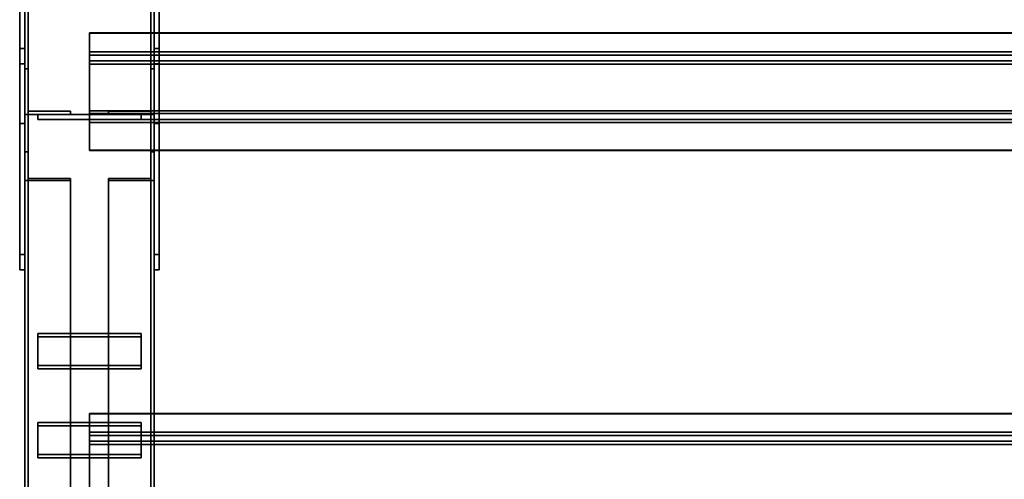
# Model space of a CAD drawing. Extents: x 13429 to 13460.1, y 572.8 to 605.1.
# Tile 228 of 256: x 13434.298 to 13435.25, y 603.088 to 603.532. Entities that reach past the tile are written whole.
import ezdxf

# ---------------------------------------------------------------- set-up
doc = ezdxf.new("R2010")
doc.units = 0
doc.header["$LTSCALE"] = 150
doc.header["$MEASUREMENT"] = 0
doc.layers.add('3DFACE_PLATE', color=7, linetype='CONTINUOUS')
doc.layers.add('3DFACE_SHAPE', color=7, linetype='CONTINUOUS')

msp = doc.modelspace()

# ---------------------------------------------------------------- linework, layer by layer
at = {"layer": '3DFACE_PLATE', "color": 6}
for points, invisible_edges in [([(13434.29832, 603.65708, 2.39995), (13434.29832, 603.65708, 2.24995), (13434.29832, 603.43208, 2.39995)], 2), ([(13434.29832, 603.65708, 2.24995), (13434.29832, 603.43208, 2.24995), (13434.29832, 603.43208, 2.39995)], 12), ([(13434.30332, 603.65708, 2.39995), (13434.29832, 603.65708, 2.39995), (13434.30332, 603.43208, 2.39995)], 2), ([(13434.29832, 603.65708, 2.39995), (13434.29832, 603.43208, 2.39995), (13434.30332, 603.43208, 2.39995)], 12), ([(13434.30332, 603.43208, 2.24995), (13434.29832, 603.43208, 2.24995), (13434.30332, 603.65708, 2.24995)], 2), ([(13434.29832, 603.43208, 2.24995), (13434.29832, 603.65708, 2.24995), (13434.30332, 603.65708, 2.24995)], 12), ([(13434.30332, 603.43208, 2.39995), (13434.30332, 603.43208, 2.24995), (13434.30332, 603.65708, 2.39995)], 2), ([(13434.30332, 603.43208, 2.24995), (13434.30332, 603.65708, 2.24995), (13434.30332, 603.65708, 2.39995)], 12), ([(13434.42832, 603.65708, 2.39995), (13434.42832, 603.65708, 2.24995), (13434.42832, 603.43208, 2.39995)], 2), ([(13434.42832, 603.65708, 2.24995), (13434.42832, 603.43208, 2.24995), (13434.42832, 603.43208, 2.39995)], 12), ([(13434.43332, 603.65708, 2.39995), (13434.42832, 603.65708, 2.39995), (13434.43332, 603.43208, 2.39995)], 2), ([(13434.42832, 603.65708, 2.39995), (13434.42832, 603.43208, 2.39995), (13434.43332, 603.43208, 2.39995)], 12), ([(13434.43332, 603.43208, 2.24995), (13434.42832, 603.43208, 2.24995), (13434.43332, 603.65708, 2.24995)], 2), ([(13434.42832, 603.43208, 2.24995), (13434.42832, 603.65708, 2.24995), (13434.43332, 603.65708, 2.24995)], 12), ([(13434.43332, 603.43208, 2.39995), (13434.43332, 603.43208, 2.24995), (13434.43332, 603.65708, 2.39995)], 2), ([(13434.43332, 603.43208, 2.24995), (13434.43332, 603.65708, 2.24995), (13434.43332, 603.65708, 2.39995)], 12), ([(13434.29832, 603.30559, 2.70896), (13434.29832, 603.5046, 2.68906), (13434.29832, 603.48967, 2.5398)], 12), ([(13434.30332, 603.5046, 2.68906), (13434.29832, 603.5046, 2.68906), (13434.30332, 603.30559, 2.70896)], 2), ([(13434.29832, 603.5046, 2.68906), (13434.29832, 603.30559, 2.70896), (13434.30332, 603.30559, 2.70896)], 12), ([(13434.30332, 603.48967, 2.5398), (13434.29832, 603.48967, 2.5398), (13434.30332, 603.5046, 2.68906)], 2), ([(13434.29832, 603.48967, 2.5398), (13434.29832, 603.5046, 2.68906), (13434.30332, 603.5046, 2.68906)], 12), ([(13434.30332, 603.48967, 2.5398), (13434.30332, 603.5046, 2.68906), (13434.30332, 603.29067, 2.5597)], 2), ([(13434.30332, 603.5046, 2.68906), (13434.30332, 603.30559, 2.70896), (13434.30332, 603.29067, 2.5597)], 12), ([(13434.42832, 603.30559, 2.70896), (13434.42832, 603.5046, 2.68906), (13434.42832, 603.48967, 2.5398)], 12), ([(13434.43332, 603.5046, 2.68906), (13434.42832, 603.5046, 2.68906), (13434.43332, 603.30559, 2.70896)], 2), ([(13434.42832, 603.5046, 2.68906), (13434.42832, 603.30559, 2.70896), (13434.43332, 603.30559, 2.70896)], 12), ([(13434.43332, 603.48967, 2.5398), (13434.42832, 603.48967, 2.5398), (13434.43332, 603.5046, 2.68906)], 2), ([(13434.42832, 603.48967, 2.5398), (13434.42832, 603.5046, 2.68906), (13434.43332, 603.5046, 2.68906)], 12), ([(13434.43332, 603.48967, 2.5398), (13434.43332, 603.5046, 2.68906), (13434.43332, 603.29067, 2.5597)], 2), ([(13434.43332, 603.5046, 2.68906), (13434.43332, 603.30559, 2.70896), (13434.43332, 603.29067, 2.5597)], 12), ([(13434.29832, 603.29067, 2.5597), (13434.29832, 603.30559, 2.70896), (13434.29832, 603.48967, 2.5398)], 2), ([(13434.30332, 603.29067, 2.5597), (13434.29832, 603.29067, 2.5597), (13434.30332, 603.48967, 2.5398)], 2), ([(13434.29832, 603.29067, 2.5597), (13434.29832, 603.48967, 2.5398), (13434.30332, 603.48967, 2.5398)], 12), ([(13434.42832, 603.29067, 2.5597), (13434.42832, 603.30559, 2.70896), (13434.42832, 603.48967, 2.5398)], 2), ([(13434.43332, 603.29067, 2.5597), (13434.42832, 603.29067, 2.5597), (13434.43332, 603.48967, 2.5398)], 2), ([(13434.42832, 603.29067, 2.5597), (13434.42832, 603.48967, 2.5398), (13434.43332, 603.48967, 2.5398)], 12), ([(13434.30332, 603.43208, 2.39995), (13434.29832, 603.43208, 2.39995), (13434.30332, 603.43208, 2.24995)], 2), ([(13434.29832, 603.43208, 2.39995), (13434.29832, 603.43208, 2.24995), (13434.30332, 603.43208, 2.24995)], 12), ([(13434.41582, 603.44082, 2.51689), (13434.41582, 603.44082, 2.47689), (13434.31582, 603.44082, 2.51689)], 2), ([(13434.41582, 603.44082, 2.47689), (13434.31582, 603.44082, 2.47689), (13434.31582, 603.44082, 2.51689)], 12), ([(13434.41582, 603.43582, 2.51689), (13434.41582, 603.44082, 2.51689), (13434.31582, 603.43582, 2.51689)], 2), ([(13434.41582, 603.44082, 2.51689), (13434.31582, 603.44082, 2.51689), (13434.31582, 603.43582, 2.51689)], 12), ([(13434.31582, 603.43582, 2.47689), (13434.31582, 603.44082, 2.47689), (13434.41582, 603.43582, 2.47689)], 2), ([(13434.31582, 603.44082, 2.47689), (13434.41582, 603.44082, 2.47689), (13434.41582, 603.43582, 2.47689)], 12), ([(13434.31582, 603.43582, 2.51689), (13434.31582, 603.44082, 2.51689), (13434.31582, 603.43582, 2.47689)], 2), ([(13434.31582, 603.44082, 2.51689), (13434.31582, 603.44082, 2.47689), (13434.31582, 603.43582, 2.47689)], 12), ([(13434.41582, 603.44082, 2.46389), (13434.41582, 603.44082, 2.42389), (13434.31582, 603.44082, 2.46389)], 2), ([(13434.41582, 603.44082, 2.42389), (13434.31582, 603.44082, 2.42389), (13434.31582, 603.44082, 2.46389)], 12), ([(13434.41582, 603.43582, 2.46389), (13434.41582, 603.44082, 2.46389), (13434.31582, 603.43582, 2.46389)], 2), ([(13434.41582, 603.44082, 2.46389), (13434.31582, 603.44082, 2.46389), (13434.31582, 603.43582, 2.46389)], 12), ([(13434.31582, 603.43582, 2.42389), (13434.31582, 603.44082, 2.42389), (13434.41582, 603.43582, 2.42389)], 2), ([(13434.31582, 603.44082, 2.42389), (13434.41582, 603.44082, 2.42389), (13434.41582, 603.43582, 2.42389)], 12), ([(13434.31582, 603.43582, 2.46389), (13434.31582, 603.44082, 2.46389), (13434.31582, 603.43582, 2.42389)], 2), ([(13434.31582, 603.44082, 2.46389), (13434.31582, 603.44082, 2.42389), (13434.31582, 603.43582, 2.42389)], 12), ([(13434.31582, 603.43582, 2.51689), (13434.31582, 603.43582, 2.47689), (13434.41582, 603.43582, 2.51689)], 2), ([(13434.31582, 603.43582, 2.47689), (13434.41582, 603.43582, 2.47689), (13434.41582, 603.43582, 2.51689)], 12), ([(13434.31582, 603.43582, 2.46389), (13434.31582, 603.43582, 2.42389), (13434.41582, 603.43582, 2.46389)], 2), ([(13434.31582, 603.43582, 2.42389), (13434.41582, 603.43582, 2.42389), (13434.41582, 603.43582, 2.46389)], 12), ([(13434.41582, 603.43582, 2.47689), (13434.41582, 603.44082, 2.47689), (13434.41582, 603.43582, 2.51689)], 2), ([(13434.41582, 603.44082, 2.47689), (13434.41582, 603.44082, 2.51689), (13434.41582, 603.43582, 2.51689)], 12), ([(13434.41582, 603.43582, 2.42389), (13434.41582, 603.44082, 2.42389), (13434.41582, 603.43582, 2.46389)], 2), ([(13434.41582, 603.44082, 2.42389), (13434.41582, 603.44082, 2.46389), (13434.41582, 603.43582, 2.46389)], 12), ([(13434.43332, 603.43208, 2.39995), (13434.42832, 603.43208, 2.39995), (13434.43332, 603.43208, 2.24995)], 2), ([(13434.42832, 603.43208, 2.39995), (13434.42832, 603.43208, 2.24995), (13434.43332, 603.43208, 2.24995)], 12), ([(13434.30332, 603.30559, 2.70896), (13434.29832, 603.30559, 2.70896), (13434.30332, 603.29067, 2.5597)], 2), ([(13434.29832, 603.30559, 2.70896), (13434.29832, 603.29067, 2.5597), (13434.30332, 603.29067, 2.5597)], 12), ([(13434.43332, 603.30559, 2.70896), (13434.42832, 603.30559, 2.70896), (13434.43332, 603.29067, 2.5597)], 2), ([(13434.42832, 603.30559, 2.70896), (13434.42832, 603.29067, 2.5597), (13434.43332, 603.29067, 2.5597)], 12), ([(13434.41582, 603.22909, 2.5406), (13434.41582, 603.19812, 2.51528), (13434.31582, 603.22909, 2.5406)], 2), ([(13434.41582, 603.19812, 2.51528), (13434.31582, 603.19812, 2.51528), (13434.31582, 603.22909, 2.5406)], 12), ([(13434.41582, 603.22593, 2.54447), (13434.41582, 603.22909, 2.5406), (13434.31582, 603.22593, 2.54447)], 2), ([(13434.41582, 603.22909, 2.5406), (13434.31582, 603.22909, 2.5406), (13434.31582, 603.22593, 2.54447)], 12), ([(13434.31582, 603.22593, 2.54447), (13434.31582, 603.22909, 2.5406), (13434.31582, 603.19496, 2.51915)], 2), ([(13434.31582, 603.22909, 2.5406), (13434.31582, 603.19812, 2.51528), (13434.31582, 603.19496, 2.51915)], 12), ([(13434.31582, 603.22593, 2.54447), (13434.31582, 603.19496, 2.51915), (13434.41582, 603.22593, 2.54447)], 2), ([(13434.31582, 603.19496, 2.51915), (13434.41582, 603.19496, 2.51915), (13434.41582, 603.22593, 2.54447)], 12), ([(13434.41582, 603.19812, 2.51528), (13434.41582, 603.22909, 2.5406), (13434.41582, 603.22593, 2.54447)], 12), ([(13434.41582, 603.19496, 2.51915), (13434.41582, 603.19812, 2.51528), (13434.41582, 603.22593, 2.54447)], 2), ([(13434.31582, 603.19496, 2.51915), (13434.31582, 603.19812, 2.51528), (13434.41582, 603.19496, 2.51915)], 2), ([(13434.31582, 603.19812, 2.51528), (13434.41582, 603.19812, 2.51528), (13434.41582, 603.19496, 2.51915)], 12), ([(13434.41582, 603.14316, 2.47034), (13434.41582, 603.11219, 2.44502), (13434.31582, 603.14316, 2.47034)], 2), ([(13434.41582, 603.11219, 2.44502), (13434.31582, 603.11219, 2.44502), (13434.31582, 603.14316, 2.47034)], 12), ([(13434.41582, 603.13999, 2.47421), (13434.41582, 603.14316, 2.47034), (13434.31582, 603.13999, 2.47421)], 2), ([(13434.41582, 603.14316, 2.47034), (13434.31582, 603.14316, 2.47034), (13434.31582, 603.13999, 2.47421)], 12), ([(13434.31582, 603.13999, 2.47421), (13434.31582, 603.14316, 2.47034), (13434.31582, 603.10902, 2.44889)], 2), ([(13434.31582, 603.14316, 2.47034), (13434.31582, 603.11219, 2.44502), (13434.31582, 603.10902, 2.44889)], 12), ([(13434.31582, 603.13999, 2.47421), (13434.31582, 603.10902, 2.44889), (13434.41582, 603.13999, 2.47421)], 2), ([(13434.31582, 603.10902, 2.44889), (13434.41582, 603.10902, 2.44889), (13434.41582, 603.13999, 2.47421)], 12), ([(13434.41582, 603.11219, 2.44502), (13434.41582, 603.14316, 2.47034), (13434.41582, 603.13999, 2.47421)], 12), ([(13434.41582, 603.10902, 2.44889), (13434.41582, 603.11219, 2.44502), (13434.41582, 603.13999, 2.47421)], 2), ([(13434.31582, 603.10902, 2.44889), (13434.31582, 603.11219, 2.44502), (13434.41582, 603.10902, 2.44889)], 2), ([(13434.31582, 603.11219, 2.44502), (13434.41582, 603.11219, 2.44502), (13434.41582, 603.10902, 2.44889)], 12)]:
    msp.add_3dface(points, dxfattribs=dict(at, invisible_edges=invisible_edges))
at = {"layer": '3DFACE_SHAPE', "color": 13}
for points, invisible_edges in [([(13434.30332, 604.59224, 2.55015), (13434.30332, 602.89612, 2.71975), (13434.30332, 604.59722, 2.5999)], 2), ([(13434.30332, 602.89612, 2.71975), (13434.30332, 602.9011, 2.7695), (13434.30332, 604.59722, 2.5999)], 12), ([(13434.30332, 604.59722, 2.5999), (13434.30332, 602.9011, 2.7695), (13434.42832, 604.59722, 2.5999)], 2), ([(13434.30332, 602.9011, 2.7695), (13434.42832, 602.9011, 2.7695), (13434.42832, 604.59722, 2.5999)], 12), ([(13434.30332, 604.59622, 2.27995), (13434.30332, 602.89612, 2.27995), (13434.30636, 604.59622, 2.27995)], 2), ([(13434.30332, 602.89612, 2.27995), (13434.30636, 602.89612, 2.27995), (13434.30636, 604.59622, 2.27995)], 12), ([(13434.30332, 604.59622, 2.22995), (13434.30332, 602.89612, 2.22995), (13434.30332, 604.59622, 2.27995)], 2), ([(13434.30332, 602.89612, 2.22995), (13434.30332, 602.89612, 2.27995), (13434.30332, 604.59622, 2.27995)], 12), ([(13434.42832, 604.59622, 2.22995), (13434.42832, 602.89612, 2.22995), (13434.30332, 604.59622, 2.22995)], 2), ([(13434.42832, 602.89612, 2.22995), (13434.30332, 602.89612, 2.22995), (13434.30332, 604.59622, 2.22995)], 12), ([(13434.30636, 604.59692, 2.59688), (13434.30636, 602.9008, 2.76648), (13434.30636, 604.59224, 2.55015)], 2), ([(13434.42528, 604.59692, 2.59688), (13434.42528, 602.9008, 2.76648), (13434.30636, 604.59692, 2.59688)], 2), ([(13434.42528, 602.9008, 2.76648), (13434.30636, 602.9008, 2.76648), (13434.30636, 604.59692, 2.59688)], 12), ([(13434.30636, 604.59622, 2.23299), (13434.30636, 602.89612, 2.23299), (13434.42528, 604.59622, 2.23299)], 2), ([(13434.30636, 602.89612, 2.23299), (13434.42528, 602.89612, 2.23299), (13434.42528, 604.59622, 2.23299)], 12), ([(13434.30636, 604.59622, 2.27995), (13434.30636, 602.89612, 2.27995), (13434.30636, 604.59622, 2.23299)], 2), ([(13434.30636, 602.89612, 2.27995), (13434.30636, 602.89612, 2.23299), (13434.30636, 604.59622, 2.23299)], 12), ([(13434.42528, 604.59224, 2.55015), (13434.42528, 602.89612, 2.71975), (13434.42528, 604.59692, 2.59688)], 2), ([(13434.42528, 602.89612, 2.71975), (13434.42528, 602.9008, 2.76648), (13434.42528, 604.59692, 2.59688)], 12), ([(13434.42528, 604.59622, 2.27995), (13434.42528, 602.89612, 2.27995), (13434.42832, 604.59622, 2.27995)], 2), ([(13434.42528, 602.89612, 2.27995), (13434.42832, 602.89612, 2.27995), (13434.42832, 604.59622, 2.27995)], 12), ([(13434.42528, 604.59622, 2.23299), (13434.42528, 602.89612, 2.23299), (13434.42528, 604.59622, 2.27995)], 2), ([(13434.42528, 602.89612, 2.23299), (13434.42528, 602.89612, 2.27995), (13434.42528, 604.59622, 2.27995)], 12), ([(13434.42832, 604.59722, 2.5999), (13434.42832, 602.9011, 2.7695), (13434.42832, 604.59224, 2.55015)], 2), ([(13434.42832, 604.59622, 2.27995), (13434.42832, 602.89612, 2.27995), (13434.42832, 604.59622, 2.22995)], 2), ([(13434.42832, 602.89612, 2.27995), (13434.42832, 602.89612, 2.22995), (13434.42832, 604.59622, 2.22995)], 12), ([(13434.30636, 604.59224, 2.55015), (13434.30636, 602.89612, 2.71975), (13434.30332, 604.59224, 2.55015)], 2), ([(13434.30636, 602.89612, 2.71975), (13434.30332, 602.89612, 2.71975), (13434.30332, 604.59224, 2.55015)], 12), ([(13434.30636, 602.9008, 2.76648), (13434.30636, 602.89612, 2.71975), (13434.30636, 604.59224, 2.55015)], 12), ([(13434.42832, 604.59224, 2.55015), (13434.42832, 602.89612, 2.71975), (13434.42528, 604.59224, 2.55015)], 2), ([(13434.42832, 602.89612, 2.71975), (13434.42528, 602.89612, 2.71975), (13434.42528, 604.59224, 2.55015)], 12), ([(13434.42832, 602.9011, 2.7695), (13434.42832, 602.89612, 2.71975), (13434.42832, 604.59224, 2.55015)], 12), ([(13434.36582, 603.49278, 2.71337), (13434.36582, 603.51961, 2.71069), (13434.36582, 603.48946, 2.71065)], 14), ([(13434.36582, 603.51961, 2.71069), (13434.36582, 603.51931, 2.70767), (13434.36582, 603.48946, 2.71065)], 12), ([(13434.36582, 603.49278, 2.71337), (13438.25333, 603.49278, 2.71337), (13434.36582, 603.51961, 2.71069)], 2), ([(13438.25333, 603.49278, 2.71337), (13438.25333, 603.51961, 2.71069), (13434.36582, 603.51961, 2.71069)], 12), ([(13434.36582, 603.51961, 2.71069), (13438.25333, 603.51961, 2.71069), (13434.36582, 603.51931, 2.70767)], 2), ([(13438.25333, 603.51961, 2.71069), (13438.25333, 603.51931, 2.70767), (13434.36582, 603.51931, 2.70767)], 12), ([(13434.36582, 603.51931, 2.70767), (13438.25333, 603.51931, 2.70767), (13434.36582, 603.48946, 2.71065)], 2), ([(13438.25333, 603.51931, 2.70767), (13438.25333, 603.48946, 2.71065), (13434.36582, 603.48946, 2.71065)], 12), ([(13434.36582, 603.50144, 2.7999), (13434.36582, 603.49278, 2.71337), (13434.36582, 603.49811, 2.79718)], 14), ([(13434.36582, 603.49811, 2.79718), (13434.36582, 603.44446, 2.80254), (13434.36582, 603.50144, 2.7999)], 14), ([(13434.36582, 603.50144, 2.7999), (13434.36582, 603.44446, 2.80254), (13434.36582, 603.44173, 2.80587)], 3), ([(13434.36582, 603.50144, 2.7999), (13438.25333, 603.50144, 2.7999), (13434.36582, 603.49278, 2.71337)], 2), ([(13438.25333, 603.50144, 2.7999), (13438.25333, 603.49278, 2.71337), (13434.36582, 603.49278, 2.71337)], 12), ([(13434.36582, 603.44173, 2.80587), (13438.25333, 603.44173, 2.80587), (13434.36582, 603.50144, 2.7999)], 2), ([(13438.25333, 603.44173, 2.80587), (13438.25333, 603.50144, 2.7999), (13434.36582, 603.50144, 2.7999)], 12), ([(13434.36582, 603.49278, 2.71337), (13434.36582, 603.48946, 2.71065), (13434.36582, 603.49811, 2.79718)], 13), ([(13434.36582, 603.49811, 2.79718), (13438.25333, 603.49811, 2.79718), (13434.36582, 603.44446, 2.80254)], 2), ([(13438.25333, 603.49811, 2.79718), (13438.25333, 603.44446, 2.80254), (13434.36582, 603.44446, 2.80254)], 12), ([(13434.36582, 603.48946, 2.71065), (13438.25333, 603.48946, 2.71065), (13434.36582, 603.49811, 2.79718)], 2), ([(13438.25333, 603.48946, 2.71065), (13438.25333, 603.49811, 2.79718), (13434.36582, 603.49811, 2.79718)], 12), ([(13434.30652, 603.44402, 2.64989), (13434.30332, 603.48482, 2.64989), (13434.30332, 603.44082, 2.64989)], 13), ([(13434.30652, 603.44402, 2.64989), (13434.30652, 603.48482, 2.64989), (13434.30332, 603.48482, 2.64989)], 12), ([(13434.30652, 603.48482, 2.29089), (13434.30652, 603.44402, 2.29089), (13434.30332, 603.48482, 2.29089)], 2), ([(13434.30332, 603.48482, 2.29089), (13434.30652, 603.44402, 2.29089), (13434.30332, 603.44082, 2.29089)], 3), ([(13434.30332, 603.48482, 2.64989), (13434.30332, 603.48482, 2.29089), (13434.30332, 603.44082, 2.64989)], 2), ([(13434.30332, 603.48482, 2.29089), (13434.30332, 603.44082, 2.29089), (13434.30332, 603.44082, 2.64989)], 12), ([(13434.30652, 603.48482, 2.64989), (13434.30652, 603.48482, 2.29089), (13434.30332, 603.48482, 2.64989)], 2), ([(13434.30652, 603.48482, 2.29089), (13434.30332, 603.48482, 2.29089), (13434.30332, 603.48482, 2.64989)], 12), ([(13434.30652, 603.44402, 2.64989), (13434.30652, 603.44402, 2.29089), (13434.30652, 603.48482, 2.64989)], 2), ([(13434.30652, 603.44402, 2.29089), (13434.30652, 603.48482, 2.29089), (13434.30652, 603.48482, 2.64989)], 12), ([(13434.42512, 603.44402, 2.29089), (13434.42832, 603.48482, 2.29089), (13434.42832, 603.44082, 2.29089)], 13), ([(13434.42512, 603.44402, 2.29089), (13434.42512, 603.48482, 2.29089), (13434.42832, 603.48482, 2.29089)], 12), ([(13434.42512, 603.48482, 2.64989), (13434.42512, 603.44402, 2.64989), (13434.42832, 603.48482, 2.64989)], 2), ([(13434.42832, 603.48482, 2.64989), (13434.42512, 603.44402, 2.64989), (13434.42832, 603.44082, 2.64989)], 3), ([(13434.42512, 603.48482, 2.29089), (13434.42512, 603.48482, 2.64989), (13434.42832, 603.48482, 2.29089)], 2), ([(13434.42512, 603.48482, 2.64989), (13434.42832, 603.48482, 2.64989), (13434.42832, 603.48482, 2.29089)], 12), ([(13434.42512, 603.44402, 2.29089), (13434.42512, 603.44402, 2.64989), (13434.42512, 603.48482, 2.29089)], 2), ([(13434.42512, 603.44402, 2.64989), (13434.42512, 603.48482, 2.64989), (13434.42512, 603.48482, 2.29089)], 12), ([(13434.42832, 603.48482, 2.29089), (13434.42832, 603.48482, 2.64989), (13434.42832, 603.44082, 2.29089)], 2), ([(13434.42832, 603.48482, 2.64989), (13434.42832, 603.44082, 2.64989), (13434.42832, 603.44082, 2.29089)], 12), ([(13434.34732, 603.44082, 2.64989), (13434.30652, 603.44402, 2.64989), (13434.30332, 603.44082, 2.64989)], 3), ([(13434.30652, 603.44402, 2.29089), (13434.34732, 603.44082, 2.29089), (13434.30332, 603.44082, 2.29089)], 13), ([(13434.34732, 603.44402, 2.64989), (13434.30652, 603.44402, 2.64989), (13434.34732, 603.44082, 2.64989)], 2), ([(13434.30652, 603.44402, 2.29089), (13434.34732, 603.44402, 2.29089), (13434.34732, 603.44082, 2.29089)], 12), ([(13434.34732, 603.44402, 2.64989), (13434.34732, 603.44402, 2.29089), (13434.30652, 603.44402, 2.64989)], 2), ([(13434.34732, 603.44402, 2.29089), (13434.30652, 603.44402, 2.29089), (13434.30652, 603.44402, 2.64989)], 12), ([(13434.34732, 603.44082, 2.64989), (13434.34732, 603.44082, 2.29089), (13434.34732, 603.44402, 2.64989)], 2), ([(13434.34732, 603.44082, 2.29089), (13434.34732, 603.44402, 2.29089), (13434.34732, 603.44402, 2.64989)], 12), ([(13434.36582, 603.43308, 2.71934), (13434.36582, 603.44446, 2.80254), (13434.36582, 603.4358, 2.71602)], 13), ([(13434.36582, 603.44446, 2.80254), (13434.36582, 603.43308, 2.71934), (13434.36582, 603.44173, 2.80587)], 13), ([(13434.36582, 603.44446, 2.80254), (13438.25333, 603.44446, 2.80254), (13434.36582, 603.4358, 2.71602)], 2), ([(13438.25333, 603.44446, 2.80254), (13438.25333, 603.4358, 2.71602), (13434.36582, 603.4358, 2.71602)], 12), ([(13434.36582, 603.43308, 2.71934), (13438.25333, 603.43308, 2.71934), (13434.36582, 603.44173, 2.80587)], 2), ([(13438.25333, 603.43308, 2.71934), (13438.25333, 603.44173, 2.80587), (13434.36582, 603.44173, 2.80587)], 12), ([(13434.38432, 603.44402, 2.29089), (13434.42512, 603.44402, 2.29089), (13434.38432, 603.44082, 2.29089)], 2), ([(13434.38432, 603.44082, 2.29089), (13434.42512, 603.44402, 2.29089), (13434.42832, 603.44082, 2.29089)], 3), ([(13434.42512, 603.44402, 2.64989), (13434.38432, 603.44082, 2.64989), (13434.42832, 603.44082, 2.64989)], 13), ([(13434.42512, 603.44402, 2.64989), (13434.38432, 603.44402, 2.64989), (13434.38432, 603.44082, 2.64989)], 12), ([(13434.38432, 603.44402, 2.29089), (13434.38432, 603.44402, 2.64989), (13434.42512, 603.44402, 2.29089)], 2), ([(13434.38432, 603.44402, 2.64989), (13434.42512, 603.44402, 2.64989), (13434.42512, 603.44402, 2.29089)], 12), ([(13434.38432, 603.44082, 2.29089), (13434.38432, 603.44082, 2.64989), (13434.38432, 603.44402, 2.29089)], 2), ([(13434.38432, 603.44082, 2.64989), (13434.38432, 603.44402, 2.64989), (13434.38432, 603.44402, 2.29089)], 12), ([(13434.30332, 603.44082, 2.64989), (13434.30332, 603.44082, 2.29089), (13434.34732, 603.44082, 2.64989)], 2), ([(13434.30332, 603.44082, 2.29089), (13434.34732, 603.44082, 2.29089), (13434.34732, 603.44082, 2.64989)], 12), ([(13434.36582, 603.40595, 2.719), (13434.36582, 603.43308, 2.71934), (13434.36582, 603.4358, 2.71602)], 3), ([(13434.36582, 603.4358, 2.71602), (13438.25333, 603.4358, 2.71602), (13434.36582, 603.40595, 2.719)], 2), ([(13438.25333, 603.4358, 2.71602), (13438.25333, 603.40595, 2.719), (13434.36582, 603.40595, 2.719)], 12), ([(13434.36582, 603.40625, 2.72203), (13434.36582, 603.43308, 2.71934), (13434.36582, 603.40595, 2.719)], 2), ([(13434.36582, 603.40625, 2.72203), (13438.25333, 603.40625, 2.72203), (13434.36582, 603.43308, 2.71934)], 2), ([(13438.25333, 603.40625, 2.72203), (13438.25333, 603.43308, 2.71934), (13434.36582, 603.43308, 2.71934)], 12), ([(13434.42832, 603.44082, 2.29089), (13434.42832, 603.44082, 2.64989), (13434.38432, 603.44082, 2.29089)], 2), ([(13434.42832, 603.44082, 2.64989), (13434.38432, 603.44082, 2.64989), (13434.38432, 603.44082, 2.29089)], 12), ([(13434.30652, 603.37898, 2.65902), (13434.30332, 603.40481, 2.62743), (13434.30332, 603.37696, 2.6615)], 13), ([(13434.30652, 603.37898, 2.65902), (13434.30652, 603.40481, 2.62743), (13434.30332, 603.40481, 2.62743)], 12), ([(13434.30332, 603.40481, 2.62743), (13434.30332, 602.99217, 2.29006), (13434.30332, 603.37696, 2.6615)], 2), ([(13434.30652, 603.40481, 2.62743), (13434.30652, 602.99217, 2.29006), (13434.30332, 603.40481, 2.62743)], 2), ([(13434.30652, 602.99217, 2.29006), (13434.30332, 602.99217, 2.29006), (13434.30332, 603.40481, 2.62743)], 12), ([(13434.30652, 603.37898, 2.65902), (13434.30652, 602.96635, 2.32165), (13434.30652, 603.40481, 2.62743)], 2), ([(13434.30652, 602.96635, 2.32165), (13434.30652, 602.99217, 2.29006), (13434.30652, 603.40481, 2.62743)], 12), ([(13434.36582, 603.40595, 2.719), (13438.25333, 603.40595, 2.719), (13434.36582, 603.40625, 2.72203)], 2), ([(13438.25333, 603.40595, 2.719), (13438.25333, 603.40625, 2.72203), (13434.36582, 603.40625, 2.72203)], 12), ([(13434.42512, 603.40481, 2.62743), (13434.42512, 603.37898, 2.65902), (13434.42832, 603.40481, 2.62743)], 2), ([(13434.42832, 603.40481, 2.62743), (13434.42512, 603.37898, 2.65902), (13434.42832, 603.37696, 2.6615)], 3), ([(13434.42512, 602.99217, 2.29006), (13434.42512, 603.40481, 2.62743), (13434.42832, 602.99217, 2.29006)], 2), ([(13434.42512, 603.40481, 2.62743), (13434.42832, 603.40481, 2.62743), (13434.42832, 602.99217, 2.29006)], 12), ([(13434.42512, 603.37898, 2.65902), (13434.42512, 603.40481, 2.62743), (13434.42512, 602.99217, 2.29006)], 12), ([(13434.42832, 602.99217, 2.29006), (13434.42832, 603.40481, 2.62743), (13434.42832, 602.96432, 2.32412)], 2), ([(13434.42832, 603.40481, 2.62743), (13434.42832, 603.37696, 2.6615), (13434.42832, 602.96432, 2.32412)], 12), ([(13434.34732, 603.37696, 2.6615), (13434.30652, 603.37898, 2.65902), (13434.30332, 603.37696, 2.6615)], 3), ([(13434.30332, 602.99217, 2.29006), (13434.30332, 602.96432, 2.32412), (13434.30332, 603.37696, 2.6615)], 12), ([(13434.30332, 603.37696, 2.6615), (13434.30332, 602.96432, 2.32412), (13434.34732, 603.37696, 2.6615)], 2), ([(13434.30332, 602.96432, 2.32412), (13434.34732, 602.96432, 2.32412), (13434.34732, 603.37696, 2.6615)], 12), ([(13434.34732, 603.37898, 2.65902), (13434.30652, 603.37898, 2.65902), (13434.34732, 603.37696, 2.6615)], 2), ([(13434.34732, 603.37898, 2.65902), (13434.34732, 602.96635, 2.32165), (13434.30652, 603.37898, 2.65902)], 2), ([(13434.34732, 602.96635, 2.32165), (13434.30652, 602.96635, 2.32165), (13434.30652, 603.37898, 2.65902)], 12), ([(13434.34732, 603.37696, 2.6615), (13434.34732, 602.96432, 2.32412), (13434.34732, 603.37898, 2.65902)], 2), ([(13434.34732, 602.96432, 2.32412), (13434.34732, 602.96635, 2.32165), (13434.34732, 603.37898, 2.65902)], 12), ([(13434.42512, 603.37898, 2.65902), (13434.38432, 603.37696, 2.6615), (13434.42832, 603.37696, 2.6615)], 13), ([(13434.42512, 603.37898, 2.65902), (13434.38432, 603.37898, 2.65902), (13434.38432, 603.37696, 2.6615)], 12), ([(13434.38432, 602.96635, 2.32165), (13434.38432, 603.37898, 2.65902), (13434.42512, 602.96635, 2.32165)], 2), ([(13434.38432, 603.37898, 2.65902), (13434.42512, 603.37898, 2.65902), (13434.42512, 602.96635, 2.32165)], 12), ([(13434.38432, 603.37696, 2.6615), (13434.38432, 603.37898, 2.65902), (13434.38432, 602.96635, 2.32165)], 12), ([(13434.38432, 602.96432, 2.32412), (13434.38432, 603.37696, 2.6615), (13434.38432, 602.96635, 2.32165)], 2), ([(13434.42832, 602.96432, 2.32412), (13434.42832, 603.37696, 2.6615), (13434.38432, 602.96432, 2.32412)], 2), ([(13434.42832, 603.37696, 2.6615), (13434.38432, 603.37696, 2.6615), (13434.38432, 602.96432, 2.32412)], 12), ([(13434.42512, 602.96635, 2.32165), (13434.42512, 603.37898, 2.65902), (13434.42512, 602.99217, 2.29006)], 2), ([(13434.36582, 603.12509, 2.75014), (13434.36582, 603.15192, 2.74746), (13434.36582, 603.12176, 2.74742)], 14), ([(13434.36582, 603.15192, 2.74746), (13434.36582, 603.15161, 2.74443), (13434.36582, 603.12176, 2.74742)], 12), ([(13434.36582, 603.12509, 2.75014), (13438.25333, 603.12509, 2.75014), (13434.36582, 603.15192, 2.74746)], 2), ([(13438.25333, 603.12509, 2.75014), (13438.25333, 603.15192, 2.74746), (13434.36582, 603.15192, 2.74746)], 12), ([(13434.36582, 603.15192, 2.74746), (13438.25333, 603.15192, 2.74746), (13434.36582, 603.15161, 2.74443)], 2), ([(13438.25333, 603.15192, 2.74746), (13438.25333, 603.15161, 2.74443), (13434.36582, 603.15161, 2.74443)], 12), ([(13434.36582, 603.15161, 2.74443), (13438.25333, 603.15161, 2.74443), (13434.36582, 603.12176, 2.74742)], 2), ([(13438.25333, 603.15161, 2.74443), (13438.25333, 603.12176, 2.74742), (13434.36582, 603.12176, 2.74742)], 12), ([(13434.36582, 603.13374, 2.83667), (13434.36582, 603.12509, 2.75014), (13434.36582, 603.13042, 2.83395)], 14), ([(13434.36582, 603.13042, 2.83395), (13434.36582, 603.07676, 2.83931), (13434.36582, 603.13374, 2.83667)], 14), ([(13434.36582, 603.13374, 2.83667), (13434.36582, 603.07676, 2.83931), (13434.36582, 603.07404, 2.84264)], 3), ([(13434.36582, 603.13374, 2.83667), (13438.25333, 603.13374, 2.83667), (13434.36582, 603.12509, 2.75014)], 2), ([(13438.25333, 603.13374, 2.83667), (13438.25333, 603.12509, 2.75014), (13434.36582, 603.12509, 2.75014)], 12), ([(13434.36582, 603.07404, 2.84264), (13438.25333, 603.07404, 2.84264), (13434.36582, 603.13374, 2.83667)], 2), ([(13438.25333, 603.07404, 2.84264), (13438.25333, 603.13374, 2.83667), (13434.36582, 603.13374, 2.83667)], 12), ([(13434.36582, 603.12509, 2.75014), (13434.36582, 603.12176, 2.74742), (13434.36582, 603.13042, 2.83395)], 13), ([(13434.36582, 603.13042, 2.83395), (13438.25333, 603.13042, 2.83395), (13434.36582, 603.07676, 2.83931)], 2), ([(13438.25333, 603.13042, 2.83395), (13438.25333, 603.07676, 2.83931), (13434.36582, 603.07676, 2.83931)], 12), ([(13434.36582, 603.12176, 2.74742), (13438.25333, 603.12176, 2.74742), (13434.36582, 603.13042, 2.83395)], 2), ([(13438.25333, 603.12176, 2.74742), (13438.25333, 603.13042, 2.83395), (13434.36582, 603.13042, 2.83395)], 12)]:
    msp.add_3dface(points, dxfattribs=dict(at, invisible_edges=invisible_edges))

doc.saveas('drawing.dxf')
